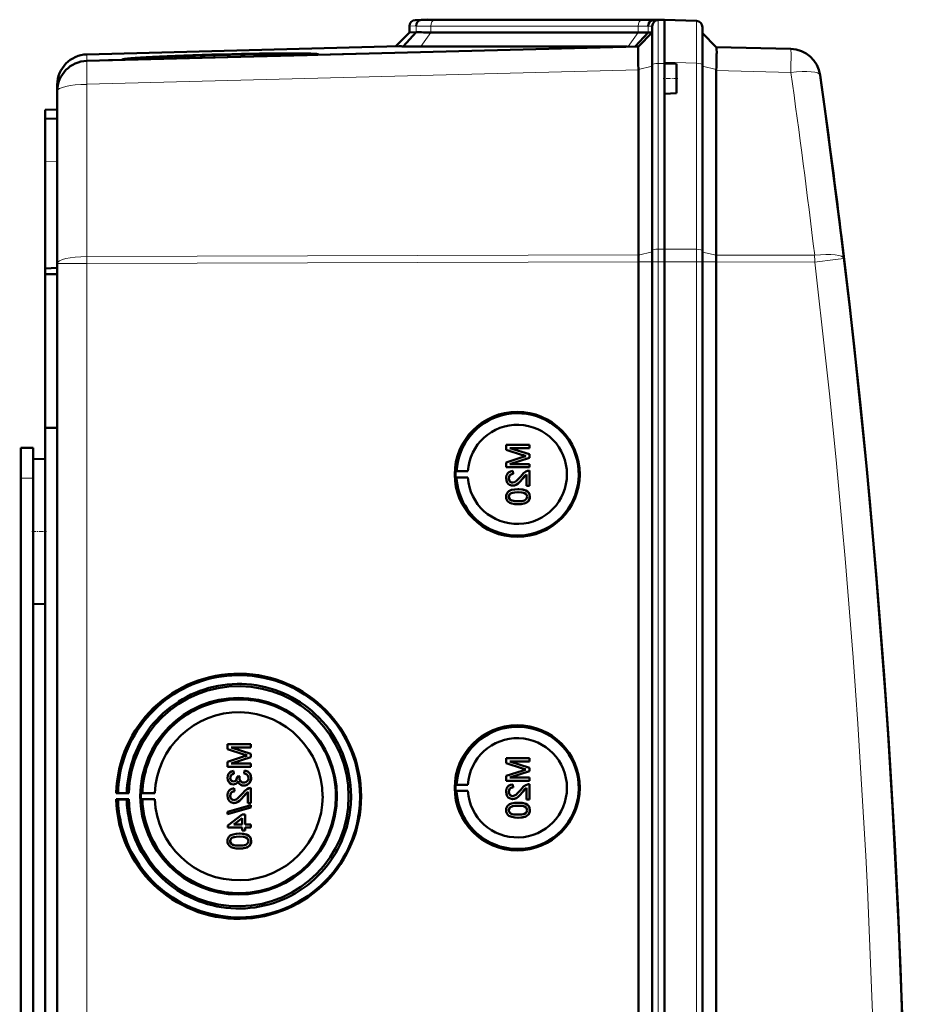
# Model space of a CAD drawing. Extents: x -1358 to 1757, y -1506 to 612.
# Tile 16 of 86: x 462 to 608, y -1108 to -945. Entities that reach past the tile are written whole.
import ezdxf

# ---------------------------------------------------------------- set-up
doc = ezdxf.new("R2010")
doc.units = 0
doc.linetypes.add('DASHDOT', pattern=[18.5, 12, -3, 0.5, -3])

msp = doc.modelspace()

# ---------------------------------------------------------------- linework, layer by layer
at = {"color": 7, "lineweight": 18}
for p, q in [((526.88, -946.48), (525.79, -946.51)), ((527.76, -945.49), (526.76, -945.51)), ((526.88, -946.48), (526.87, -947.51)), ((563.45, -946.51), (529.31, -946.51)), ((529.31, -946.51), (529.31, -947.54)), ((529.99, -945.51), (564.13, -945.51)), ((563.45, -946.51), (563.45, -947.54)), ((565.79, -946.51), (565.08, -946.53)), ((565.08, -946.53), (565.08, -947.56)), ((566.76, -945.51), (565.96, -945.53)), ((566.76, -952.65), (566.76, -945.51)), ((566.88, -945.51), (566.88, -945.45)), ((529.31, -947.54), (527.65, -949.89)), ((563.45, -947.54), (561.79, -949.88)), ((472.66, -952.22), (472.66, -951.17)), ((563.49, -953.63), (565.79, -953.11)), ((567.79, -952.64), (566.76, -952.65)), ((566.76, -952.65), (566.76, -983.22)), ((573.07, -952.63), (567.79, -952.45)), ((573.07, -983.26), (573.07, -952.63)), ((576.33, -953.65), (574.04, -953.13)), ((472.66, -956.09), (563.49, -953.71)), ((588.61, -954.14), (576.33, -953.82)), ((472.66, -984.45), (472.66, -956.09)), ((467.79, -968.72), (465.79, -968.79)), ((563.49, -984.2), (565.79, -983.68)), ((566.76, -983.22), (567.79, -983.22)), ((566.76, -985.3), (566.76, -983.22)), ((573.07, -983.26), (567.79, -983.21)), ((573.07, -985.3), (573.07, -983.26)), ((576.33, -984.22), (574.04, -983.71)), ((472.66, -985.58), (467.79, -985.58)), ((563.49, -984.18), (472.66, -984.45)), ((472.66, -985.58), (472.66, -984.45)), ((472.66, -985.58), (563.49, -985.31)), ((472.66, -1333.07), (472.66, -985.58)), ((563.49, -985.3), (565.79, -985.3)), ((565.79, -985.3), (566.76, -985.3)), ((566.76, -985.3), (567.79, -985.3)), ((566.76, -985.3), (566.76, -1333.36)), ((573.07, -985.3), (567.79, -985.3)), ((573.07, -985.3), (574.04, -985.3)), ((573.07, -1333.36), (573.07, -985.3)), ((576.33, -985.3), (574.04, -985.3)), ((576.33, -984.2), (592.53, -984.24)), ((592.53, -985.37), (576.33, -985.32)), ((461.79, -1020.93), (463.79, -1020.93))]:
    msp.add_line(p, q, dxfattribs=at)
at = {"color": 7, "lineweight": 50}
for p, q in [((525.79, -946.51), (525.79, -947.54)), ((527.79, -945.48), (526.76, -945.51)), ((528.7, -945.45), (527.76, -945.49)), ((528.7, -945.45), (527.79, -945.48)), ((528.7, -945.45), (527.79, -945.48)), ((527.79, -945.48), (527.79, -945.48)), ((530.72, -945.48), (530.46, -945.48)), ((564.86, -945.48), (530.72, -945.48)), ((564.86, -945.48), (530.72, -945.48)), ((564.86, -945.48), (530.72, -945.48)), ((565.79, -952.88), (565.79, -946.51)), ((566.9, -945.5), (565.96, -945.53)), ((566.76, -945.51), (567.79, -945.48)), ((567.79, -945.48), (566.88, -945.45)), ((567.79, -945.48), (566.88, -945.45)), ((567.79, -945.48), (566.9, -945.5)), ((567.79, -952.45), (567.79, -945.48)), ((567.79, -945.48), (573.07, -945.66)), ((574.04, -952.86), (574.04, -946.66)), ((525.79, -947.54), (523.49, -949.84)), ((526.87, -947.51), (524.73, -949.85)), ((526.87, -947.51), (525.79, -947.54)), ((563.45, -947.54), (529.31, -947.54)), ((565.08, -947.56), (562.98, -949.85)), ((563.49, -949.84), (565.79, -947.54)), ((565.79, -947.54), (565.08, -947.56)), ((576.33, -949.95), (574.04, -947.66)), ((524.1, -949.82), (472.66, -951.17)), ((563.49, -949.84), (472.66, -952.22)), ((527.65, -949.89), (561.64, -949.89)), ((576.33, -949.95), (588.61, -950.27)), ((508.95, -951.27), (480.33, -952.02)), ((509.08, -951.21), (509.09, -951.26)), ((510.67, -951.22), (516.84, -951.06)), ((476.23, -952.12), (478.61, -952.06)), ((480.21, -951.95), (478.49, -952)), ((478.49, -952.03), (480.2, -951.98)), ((480.2, -951.98), (480.2, -952.02)), ((563.49, -953.63), (563.48, -952.76)), ((565.79, -983.45), (565.79, -952.88)), ((567.79, -952.64), (567.79, -952.45)), ((567.79, -952.64), (567.79, -952.45)), ((567.79, -952.64), (567.79, -955.14)), ((569.79, -952.71), (567.79, -952.64)), ((569.79, -952.71), (569.79, -955.14)), ((574.04, -983.48), (574.04, -952.86)), ((563.49, -953.63), (563.49, -953.71)), ((563.49, -984.18), (563.49, -953.71)), ((576.33, -953.82), (576.33, -984.2)), ((467.79, -956.17), (467.79, -957.2)), ((567.79, -955.14), (567.79, -957.64)), ((569.79, -955.14), (569.79, -957.57)), ((467.79, -957.22), (467.79, -985.58)), ((569.79, -957.57), (567.79, -957.64)), ((567.79, -983.21), (567.79, -957.64)), ((567.79, -983.22), (567.79, -957.64)), ((465.79, -960.3), (467.79, -960.23)), ((465.79, -961.8), (465.79, -960.3)), ((467.79, -961.73), (465.79, -961.8)), ((465.79, -961.8), (465.79, -968.79)), ((465.79, -968.79), (465.79, -986.42)), ((596.81, -980.16), (596.93, -981.18)), ((565.79, -985.3), (565.79, -983.45)), ((567.79, -985.3), (567.79, -983.21)), ((567.79, -985.3), (567.79, -983.22)), ((574.04, -985.3), (574.04, -983.48)), ((467.79, -1333.07), (467.79, -985.58)), ((563.49, -985.3), (563.49, -985.31)), ((563.49, -1333.34), (563.49, -985.31)), ((565.79, -985.3), (565.79, -1333.36)), ((567.79, -1000.29), (567.79, -985.3)), ((567.79, -985.3), (567.79, -1333.36)), ((574.04, -1333.36), (574.04, -985.3)), ((576.33, -985.32), (576.33, -985.3)), ((576.33, -1333.33), (576.33, -985.32)), ((465.79, -986.42), (467.79, -986.33)), ((465.79, -987.37), (465.79, -986.42)), ((465.79, -987.37), (467.79, -987.35)), ((465.79, -987.37), (465.79, -1012.64)), ((567.79, -1000.29), (567.79, -1313.09)), ((465.79, -1012.64), (465.79, -1158.4)), ((465.79, -1012.64), (467.79, -1012.66)), ((461.79, -1015.93), (463.79, -1015.93)), ((461.79, -1020.93), (461.79, -1015.93)), ((463.79, -1020.93), (463.79, -1015.93)), ((545.56, -1015.45), (541.71, -1015.45)), ((541.71, -1016.27), (541.71, -1015.45)), ((541.71, -1016.27), (544.41, -1017.13)), ((542.3, -1015.99), (545.56, -1015.99)), ((545.56, -1017.01), (542.3, -1015.99)), ((545.57, -1017.01), (542.31, -1015.99)), ((545.56, -1015.45), (545.57, -1015.45)), ((545.56, -1015.45), (545.56, -1015.99)), ((545.56, -1015.99), (545.57, -1015.99)), ((545.57, -1015.45), (545.57, -1015.99)), ((463.79, -1017.83), (465.79, -1017.78)), ((463.79, -1017.83), (465.79, -1017.78)), ((463.79, -1017.83), (463.79, -1029.73)), ((544.37, -1017.49), (541.71, -1018.34)), ((542.3, -1018.61), (545.56, -1017.58)), ((542.31, -1018.61), (545.57, -1017.58)), ((545.56, -1017.01), (545.57, -1017.01)), ((545.56, -1017.01), (545.56, -1017.58)), ((545.56, -1017.58), (545.57, -1017.58)), ((545.57, -1017.01), (545.57, -1017.58)), ((541.71, -1019.15), (541.71, -1018.34)), ((541.71, -1019.15), (545.56, -1019.15)), ((545.56, -1018.61), (542.3, -1018.61)), ((545.56, -1018.61), (545.57, -1018.61)), ((545.56, -1018.61), (545.56, -1019.15)), ((545.56, -1019.15), (545.57, -1019.15)), ((545.57, -1018.61), (545.57, -1019.15)), ((461.79, -1150.93), (461.79, -1020.93)), ((463.79, -1023.32), (463.79, -1020.93)), ((533.37, -1019.81), (533.56, -1019.79)), ((533.37, -1019.81), (535.41, -1019.81)), ((533.37, -1020.81), (533.56, -1020.84)), ((533.37, -1020.81), (535.41, -1020.81)), ((533.56, -1019.79), (535.41, -1019.81)), ((533.56, -1020.84), (535.41, -1020.81)), ((542.15, -1020.97), (542.16, -1020.97)), ((542.8, -1019.75), (542.8, -1019.75)), ((542.85, -1020.24), (542.8, -1019.75)), ((542.85, -1020.24), (542.8, -1019.75)), ((542.85, -1020.24), (542.85, -1020.24)), ((544.35, -1021.1), (544.36, -1021.1)), ((544.36, -1021.1), (545.07, -1020.34)), ((545.07, -1022.22), (545.07, -1020.33)), ((545.56, -1019.7), (545.57, -1019.7)), ((545.56, -1019.7), (545.56, -1022.22)), ((545.57, -1019.7), (545.57, -1022.22)), ((542.77, -1022.17), (542.78, -1022.17)), ((543.66, -1022.76), (543.67, -1022.76)), ((545.07, -1022.22), (545.56, -1022.22)), ((545.56, -1022.22), (545.57, -1022.22)), ((542.15, -1023.99), (542.16, -1023.99)), ((542.42, -1023.48), (542.43, -1023.48)), ((545.24, -1023.13), (545.25, -1023.13)), ((545.61, -1023.99), (545.62, -1023.99)), ((543.66, -1025.23), (543.67, -1025.23)), ((463.79, -1029.73), (463.79, -1041.62)), ((463.79, -1282.52), (463.79, -1036.14)), ((463.79, -1041.62), (465.79, -1041.67)), ((499.67, -1064.74), (495.82, -1064.74)), ((495.82, -1065.56), (495.82, -1064.74)), ((499.67, -1064.74), (499.68, -1064.74)), ((499.67, -1064.74), (499.67, -1065.28)), ((499.68, -1064.74), (499.68, -1065.28)), ((495.82, -1065.56), (498.52, -1066.42)), ((499.67, -1066.3), (496.41, -1065.28)), ((496.41, -1065.28), (499.67, -1065.28)), ((499.68, -1066.3), (496.42, -1065.28)), ((499.67, -1065.28), (499.68, -1065.28)), ((499.67, -1066.3), (499.68, -1066.3)), ((499.67, -1066.3), (499.67, -1066.87)), ((499.68, -1066.3), (499.68, -1066.87)), ((498.47, -1066.78), (495.82, -1067.63)), ((495.82, -1068.44), (495.82, -1067.63)), ((496.41, -1067.9), (499.67, -1066.87)), ((499.67, -1067.9), (496.41, -1067.9)), ((496.42, -1067.9), (499.68, -1066.87)), ((499.67, -1066.87), (499.68, -1066.87)), ((499.67, -1067.9), (499.68, -1067.9)), ((499.67, -1067.9), (499.67, -1068.44)), ((499.68, -1067.9), (499.68, -1068.44)), ((545.56, -1067.06), (541.71, -1067.06)), ((541.71, -1067.87), (541.71, -1067.06)), ((541.71, -1067.87), (544.41, -1068.74)), ((542.3, -1067.6), (545.56, -1067.6)), ((545.56, -1068.62), (542.3, -1067.6)), ((545.57, -1068.62), (542.31, -1067.6)), ((545.56, -1067.06), (545.57, -1067.06)), ((545.56, -1067.06), (545.56, -1067.6)), ((545.56, -1067.6), (545.57, -1067.6)), ((545.57, -1067.06), (545.57, -1067.6)), ((495.82, -1068.44), (499.67, -1068.44)), ((496.81, -1069.13), (496.81, -1069.13)), ((496.85, -1069.63), (496.81, -1069.13)), ((496.86, -1069.63), (496.81, -1069.13)), ((496.85, -1069.63), (496.86, -1069.63)), ((498.63, -1069.09), (498.58, -1069.58)), ((498.63, -1069.09), (498.64, -1069.09)), ((499.67, -1068.44), (499.68, -1068.44)), ((544.37, -1069.1), (541.71, -1069.95)), ((542.3, -1070.22), (545.56, -1069.19)), ((542.31, -1070.22), (545.57, -1069.19)), ((545.56, -1068.62), (545.57, -1068.62)), ((545.56, -1068.62), (545.56, -1069.19)), ((545.56, -1069.19), (545.57, -1069.19)), ((545.57, -1068.62), (545.57, -1069.19)), ((496.26, -1070.28), (496.27, -1070.28)), ((496.8, -1071.36), (496.8, -1071.36)), ((497.84, -1070.02), (497.4, -1070.07)), ((497.4, -1070.07), (497.4, -1070.14)), ((497.79, -1070.34), (497.8, -1070.34)), ((497.84, -1070.02), (497.85, -1070.02)), ((498.51, -1071.55), (498.52, -1071.55)), ((499.72, -1070.28), (499.73, -1070.28)), ((533.37, -1071.42), (533.56, -1071.39)), ((533.37, -1071.42), (535.41, -1071.42)), ((533.56, -1071.39), (535.41, -1071.42)), ((541.71, -1070.76), (541.71, -1069.95)), ((541.71, -1070.76), (545.56, -1070.76)), ((545.56, -1070.22), (542.3, -1070.22)), ((542.8, -1071.35), (542.8, -1071.35)), ((542.85, -1071.85), (542.8, -1071.35)), ((542.85, -1071.85), (542.8, -1071.35)), ((545.56, -1070.22), (545.57, -1070.22)), ((545.56, -1070.22), (545.56, -1070.76)), ((545.56, -1070.76), (545.57, -1070.76)), ((545.56, -1071.3), (545.57, -1071.3)), ((545.56, -1071.3), (545.56, -1073.82)), ((545.57, -1070.22), (545.57, -1070.76)), ((545.57, -1071.3), (545.57, -1073.82)), ((477.49, -1072.81), (477.79, -1072.76)), ((479.55, -1072.81), (477.49, -1072.81)), ((477.79, -1072.76), (479.21, -1072.78)), ((479.21, -1072.78), (479.55, -1072.81)), ((481.79, -1072.78), (481.58, -1072.81)), ((481.58, -1072.81), (483.86, -1072.81)), ((483.86, -1072.81), (481.79, -1072.78)), ((496.9, -1072), (496.91, -1072)), ((496.95, -1072.49), (496.9, -1072)), ((496.96, -1072.49), (496.91, -1072)), ((496.95, -1072.49), (496.96, -1072.49)), ((498.47, -1073.35), (499.18, -1072.59)), ((499.18, -1074.47), (499.18, -1072.58)), ((499.67, -1071.95), (499.68, -1071.95)), ((499.67, -1071.95), (499.67, -1074.47)), ((499.68, -1071.95), (499.68, -1074.47)), ((533.37, -1072.42), (533.56, -1072.45)), ((533.37, -1072.42), (535.41, -1072.42)), ((533.56, -1072.45), (535.41, -1072.42)), ((542.15, -1072.58), (542.16, -1072.58)), ((542.85, -1071.85), (542.85, -1071.85)), ((544.35, -1072.71), (544.36, -1072.71)), ((544.36, -1072.71), (545.07, -1071.94)), ((545.07, -1073.82), (545.07, -1071.94)), ((477.79, -1073.85), (477.49, -1073.81)), ((477.49, -1073.81), (479.55, -1073.81)), ((479.21, -1073.83), (477.79, -1073.85)), ((479.55, -1073.81), (479.21, -1073.83)), ((481.79, -1073.84), (481.58, -1073.81)), ((481.58, -1073.81), (483.86, -1073.81)), ((483.86, -1073.81), (481.79, -1073.84)), ((499.67, -1074.77), (495.82, -1075.85)), ((496.26, -1073.22), (496.27, -1073.22)), ((496.88, -1074.42), (496.89, -1074.42)), ((498.46, -1073.35), (498.47, -1073.35)), ((499.18, -1074.47), (499.67, -1074.47)), ((499.67, -1074.47), (499.68, -1074.47)), ((499.67, -1074.77), (499.68, -1074.77)), ((499.67, -1074.77), (499.67, -1075.17)), ((499.68, -1074.77), (499.68, -1075.17)), ((542.77, -1073.77), (542.78, -1073.77)), ((543.66, -1074.37), (543.67, -1074.37)), ((545.07, -1073.82), (545.56, -1073.82)), ((545.24, -1074.74), (545.25, -1074.74)), ((545.56, -1073.82), (545.57, -1073.82)), ((495.82, -1076.26), (499.67, -1075.17)), ((495.82, -1076.26), (495.82, -1075.85)), ((495.82, -1076.26), (495.83, -1076.26)), ((495.83, -1076.26), (499.68, -1075.17)), ((498.24, -1076.3), (495.87, -1078.12)), ((498.73, -1076.3), (498.24, -1076.3)), ((498.73, -1076.3), (498.74, -1076.3)), ((498.73, -1076.3), (498.73, -1077.98)), ((498.74, -1076.3), (498.74, -1077.98)), ((499.67, -1075.17), (499.68, -1075.17)), ((542.15, -1075.6), (542.16, -1075.6)), ((542.42, -1075.08), (542.43, -1075.08)), ((545.61, -1075.6), (545.62, -1075.6)), ((496.85, -1077.98), (498.24, -1076.91)), ((498.24, -1077.98), (496.85, -1077.98)), ((496.86, -1077.98), (498.25, -1076.91)), ((498.24, -1077.98), (498.24, -1076.91)), ((499.67, -1077.98), (498.73, -1077.98)), ((499.67, -1077.98), (499.68, -1077.98)), ((499.67, -1077.98), (499.67, -1078.47)), ((499.68, -1077.98), (499.68, -1078.47)), ((543.66, -1076.84), (543.67, -1076.84)), ((495.87, -1078.47), (495.87, -1078.12)), ((495.87, -1078.47), (498.24, -1078.47)), ((497.77, -1079.46), (497.78, -1079.46)), ((498.24, -1078.96), (498.24, -1078.47)), ((498.24, -1078.96), (498.73, -1078.96)), ((498.73, -1078.47), (499.67, -1078.47)), ((498.73, -1078.47), (498.73, -1078.96)), ((498.73, -1078.96), (498.74, -1078.96)), ((498.74, -1078.47), (498.74, -1078.96)), ((499.67, -1078.47), (499.68, -1078.47)), ((496.26, -1080.69), (496.27, -1080.69)), ((496.53, -1080.17), (496.53, -1080.17)), ((499.35, -1079.83), (499.36, -1079.83)), ((499.72, -1080.69), (499.73, -1080.69)), ((497.77, -1081.93), (497.78, -1081.93))]:
    msp.add_line(p, q, dxfattribs=at)
at = {"color": 7, "linetype": 'DASHDOT', "lineweight": 18, "ltscale": 0.060016}
msp.add_line((569.99, -955.14), (567.59, -955.14), dxfattribs=at)
at = {"color": 7, "linetype": 'DASHDOT', "lineweight": 18, "ltscale": 0.060001}
for p, q in [((461.59, -1020.93), (463.99, -1020.93)), ((463.59, -1029.73), (465.99, -1029.73))]:
    msp.add_line(p, q, dxfattribs=at)
at = {"color": 7, "lineweight": 18}
for points in [[(573.07, -945.66), (573.07, -945.66), (573.07, -945.68), (573.08, -946.98), (573.07, -952.63)], [(592.53, -985.37), (595.97, -984.95), (597.32, -984.78), (597.36, -984.78), (597.36, -984.77)]]:
    msp.add_lwpolyline(points, dxfattribs=at)
at = {"color": 7, "lineweight": 50}
for points in [[(563.47, -950.13), (563.48, -949.86), (563.49, -949.84), (563.49, -949.84)], [(576.39, -951.04), (576.37, -950.16), (576.34, -949.97), (576.33, -949.96), (576.33, -949.95)], [(542.8, -1019.75), (542.44, -1019.82), (542.11, -1020), (541.98, -1020.13), (541.8, -1020.45), (541.72, -1020.81), (541.71, -1020.98)], [(541.71, -1020.98), (541.75, -1021.34), (541.88, -1021.67), (542.05, -1021.88), (542.26, -1022.04), (542.6, -1022.15), (542.77, -1022.17)], [(542.15, -1020.97), (542.21, -1020.64), (542.34, -1020.44), (542.52, -1020.31), (542.74, -1020.25), (542.85, -1020.24)], [(542.78, -1021.67), (542.57, -1021.64), (542.39, -1021.53), (542.25, -1021.37), (542.18, -1021.17), (542.15, -1020.97)], [(542.16, -1020.97), (542.19, -1020.75), (542.25, -1020.58), (542.42, -1020.37), (542.66, -1020.26), (542.85, -1020.24)], [(542.79, -1021.67), (542.58, -1021.64), (542.43, -1021.56), (542.3, -1021.43), (542.21, -1021.27), (542.16, -1020.97)], [(542.77, -1022.17), (542.97, -1022.15), (543.34, -1022.03), (543.67, -1021.81), (543.96, -1021.54), (544.35, -1021.1)], [(544.12, -1020.64), (543.53, -1021.28), (543.4, -1021.4), (543.11, -1021.59), (542.78, -1021.67)], [(542.78, -1022.17), (543.07, -1022.13), (543.41, -1021.99), (543.67, -1021.82), (544.08, -1021.42), (544.36, -1021.1)], [(545.22, -1019.75), (544.96, -1019.86), (544.6, -1020.11), (544.12, -1020.64)], [(544.35, -1021.1), (544.76, -1020.62), (545.07, -1020.33)], [(543.66, -1022.76), (543.14, -1022.78), (542.62, -1022.88), (542.26, -1023.03), (542.15, -1023.09), (541.95, -1023.27), (541.81, -1023.49), (541.73, -1023.75), (541.71, -1023.99)], [(545.24, -1023.13), (544.95, -1022.97), (544.48, -1022.83), (543.82, -1022.76), (543.66, -1022.76)], [(545.25, -1023.13), (544.82, -1022.91), (544.33, -1022.8), (543.67, -1022.76)], [(541.71, -1023.99), (541.73, -1024.26), (541.82, -1024.51), (541.96, -1024.73), (542.16, -1024.9), (542.31, -1024.99), (542.64, -1025.11), (543.16, -1025.21), (543.66, -1025.23)], [(542.15, -1023.99), (542.16, -1023.87), (542.25, -1023.65), (542.42, -1023.48)], [(543.66, -1024.74), (543.29, -1024.73), (542.97, -1024.69), (542.69, -1024.64), (542.56, -1024.59), (542.3, -1024.39), (542.17, -1024.14), (542.15, -1023.99)], [(542.16, -1023.99), (542.19, -1023.81), (542.34, -1023.55), (542.43, -1023.48)], [(543.67, -1024.74), (543.1, -1024.71), (542.73, -1024.64), (542.56, -1024.58), (542.4, -1024.48), (542.27, -1024.34), (542.17, -1024.08), (542.16, -1023.99)], [(542.42, -1023.48), (542.76, -1023.34), (543.14, -1023.28), (543.66, -1023.25)], [(542.43, -1023.48), (542.82, -1023.33), (543.16, -1023.28), (543.67, -1023.25)], [(543.66, -1023.25), (544.32, -1023.29), (544.59, -1023.34), (544.72, -1023.39), (544.99, -1023.57), (545.14, -1023.81), (545.17, -1023.99)], [(543.66, -1025.23), (544.18, -1025.2), (544.7, -1025.11), (544.94, -1025.02), (545.17, -1024.89), (545.37, -1024.72), (545.51, -1024.49), (545.59, -1024.24), (545.61, -1023.99)], [(545.17, -1023.99), (545.14, -1024.18), (545, -1024.41), (544.75, -1024.59), (544.54, -1024.66), (544.22, -1024.71), (543.66, -1024.74)], [(543.67, -1025.23), (544.17, -1025.21), (544.34, -1025.19), (544.84, -1025.07), (545.19, -1024.89), (545.44, -1024.64), (545.58, -1024.3), (545.62, -1023.99)], [(545.61, -1023.99), (545.56, -1023.61), (545.43, -1023.35), (545.24, -1023.13)], [(545.62, -1023.99), (545.56, -1023.61), (545.38, -1023.27), (545.25, -1023.13)], [(496.81, -1069.13), (496.49, -1069.23), (496.21, -1069.39), (495.99, -1069.64), (495.86, -1069.94), (495.82, -1070.26)], [(496.26, -1070.28), (496.29, -1070.08), (496.43, -1069.83), (496.58, -1069.72), (496.85, -1069.63)], [(496.27, -1070.28), (496.29, -1070.09), (496.37, -1069.92), (496.49, -1069.78), (496.65, -1069.69), (496.86, -1069.63)], [(498.58, -1069.58), (498.8, -1069.64), (498.99, -1069.73), (499.21, -1069.98), (499.27, -1070.3)], [(499.72, -1070.28), (499.67, -1069.93), (499.53, -1069.6), (499.29, -1069.34), (499.14, -1069.24), (498.8, -1069.11), (498.63, -1069.09)], [(499.73, -1070.28), (499.68, -1069.94), (499.6, -1069.71), (499.45, -1069.49), (499.18, -1069.26), (498.84, -1069.12), (498.64, -1069.09)], [(495.82, -1070.26), (495.86, -1070.59), (495.98, -1070.89), (496.2, -1071.14), (496.48, -1071.3), (496.8, -1071.36)], [(496.81, -1070.86), (496.64, -1070.84), (496.48, -1070.75), (496.31, -1070.54), (496.26, -1070.28)], [(496.82, -1070.86), (496.65, -1070.84), (496.43, -1070.7), (496.3, -1070.49), (496.27, -1070.28)], [(496.8, -1071.36), (496.99, -1071.33), (497.18, -1071.26), (497.34, -1071.15), (497.52, -1070.92), (497.56, -1070.83)], [(496.8, -1071.36), (497, -1071.34), (497.18, -1071.27), (497.34, -1071.15), (497.47, -1071), (497.56, -1070.84)], [(497.4, -1070.14), (497.38, -1070.35), (497.26, -1070.64), (497.11, -1070.79), (497.02, -1070.83), (496.81, -1070.86)], [(497.56, -1070.83), (497.65, -1071.08), (497.8, -1071.29), (498.01, -1071.44), (498.26, -1071.53), (498.51, -1071.55)], [(498.51, -1071.06), (498.28, -1071.03), (498.08, -1070.93), (497.99, -1070.85), (497.86, -1070.67), (497.8, -1070.45), (497.79, -1070.34)], [(498.51, -1071.06), (498.28, -1071.03), (498.11, -1070.95), (497.92, -1070.76), (497.81, -1070.48), (497.8, -1070.34)], [(498.51, -1071.55), (498.71, -1071.54), (499.08, -1071.42), (499.39, -1071.17), (499.6, -1070.85), (499.71, -1070.47), (499.72, -1070.28)], [(499.27, -1070.3), (499.27, -1070.42), (499.2, -1070.66), (499.06, -1070.85), (498.86, -1070.99), (498.62, -1071.05), (498.51, -1071.06)], [(498.52, -1071.55), (498.91, -1071.49), (499.14, -1071.39), (499.34, -1071.23), (499.51, -1071.03), (499.68, -1070.67), (499.73, -1070.28)], [(542.8, -1071.35), (542.44, -1071.43), (542.11, -1071.6), (541.98, -1071.73), (541.8, -1072.05), (541.72, -1072.41), (541.71, -1072.59)], [(545.22, -1071.36), (544.96, -1071.47), (544.6, -1071.72), (544.12, -1072.24)], [(496.9, -1072), (496.54, -1072.07), (496.22, -1072.25), (496.09, -1072.38), (495.9, -1072.7), (495.83, -1073.06), (495.82, -1073.23)], [(496.26, -1073.22), (496.32, -1072.89), (496.44, -1072.7), (496.63, -1072.56), (496.85, -1072.5), (496.95, -1072.49)], [(496.27, -1073.22), (496.29, -1073), (496.36, -1072.83), (496.53, -1072.63), (496.77, -1072.51), (496.96, -1072.49)], [(498.23, -1072.89), (497.64, -1073.53), (497.51, -1073.65), (497.22, -1073.84), (496.89, -1073.93)], [(499.33, -1072), (499.06, -1072.12), (498.71, -1072.36), (498.23, -1072.89)], [(498.46, -1073.35), (498.87, -1072.87), (499.18, -1072.58)], [(541.71, -1072.59), (541.75, -1072.94), (541.88, -1073.28), (542.05, -1073.49), (542.26, -1073.65), (542.6, -1073.76), (542.77, -1073.77)], [(542.15, -1072.58), (542.21, -1072.24), (542.34, -1072.05), (542.52, -1071.92), (542.74, -1071.85), (542.85, -1071.85)], [(542.78, -1073.28), (542.57, -1073.25), (542.39, -1073.14), (542.25, -1072.98), (542.18, -1072.78), (542.15, -1072.58)], [(542.16, -1072.58), (542.19, -1072.36), (542.25, -1072.19), (542.42, -1071.98), (542.66, -1071.87), (542.85, -1071.85)], [(542.79, -1073.28), (542.58, -1073.25), (542.43, -1073.17), (542.3, -1073.03), (542.21, -1072.88), (542.16, -1072.58)], [(542.77, -1073.77), (542.97, -1073.76), (543.34, -1073.63), (543.67, -1073.41), (543.96, -1073.14), (544.35, -1072.71)], [(544.12, -1072.24), (543.53, -1072.88), (543.4, -1073.01), (543.11, -1073.2), (542.78, -1073.28)], [(542.78, -1073.77), (543.07, -1073.74), (543.41, -1073.6), (543.67, -1073.42), (544.08, -1073.03), (544.36, -1072.71)], [(544.35, -1072.71), (544.76, -1072.22), (545.07, -1071.94)], [(495.82, -1073.23), (495.86, -1073.59), (495.99, -1073.92), (496.16, -1074.13), (496.37, -1074.29), (496.71, -1074.41), (496.88, -1074.42)], [(496.89, -1073.93), (496.68, -1073.89), (496.5, -1073.78), (496.36, -1073.62), (496.28, -1073.43), (496.26, -1073.22)], [(496.89, -1073.93), (496.69, -1073.89), (496.54, -1073.81), (496.41, -1073.68), (496.32, -1073.53), (496.27, -1073.22)], [(496.88, -1074.42), (497.08, -1074.4), (497.45, -1074.28), (497.78, -1074.06), (498.07, -1073.79), (498.46, -1073.35)], [(496.89, -1074.42), (497.18, -1074.38), (497.52, -1074.25), (497.78, -1074.07), (498.19, -1073.67), (498.47, -1073.35)], [(543.66, -1074.37), (543.14, -1074.39), (542.62, -1074.48), (542.26, -1074.63), (542.15, -1074.7), (541.95, -1074.88), (541.81, -1075.1), (541.73, -1075.35), (541.71, -1075.6)], [(545.24, -1074.74), (544.95, -1074.58), (544.48, -1074.44), (543.82, -1074.37), (543.66, -1074.37)], [(545.25, -1074.74), (544.82, -1074.52), (544.33, -1074.41), (543.67, -1074.37)], [(545.61, -1075.6), (545.56, -1075.22), (545.43, -1074.96), (545.24, -1074.74)], [(545.62, -1075.6), (545.56, -1075.22), (545.38, -1074.88), (545.25, -1074.74)], [(541.71, -1075.6), (541.73, -1075.86), (541.82, -1076.11), (541.96, -1076.34), (542.16, -1076.51), (542.31, -1076.59), (542.64, -1076.72), (543.16, -1076.81), (543.66, -1076.84)], [(542.15, -1075.6), (542.16, -1075.48), (542.25, -1075.26), (542.42, -1075.08)], [(543.66, -1076.34), (543.29, -1076.33), (542.97, -1076.3), (542.69, -1076.24), (542.56, -1076.19), (542.3, -1076), (542.17, -1075.74), (542.15, -1075.6)], [(542.16, -1075.6), (542.19, -1075.42), (542.34, -1075.16), (542.43, -1075.08)], [(543.67, -1076.34), (543.1, -1076.32), (542.73, -1076.25), (542.56, -1076.19), (542.4, -1076.09), (542.27, -1075.95), (542.17, -1075.69), (542.16, -1075.6)], [(542.42, -1075.08), (542.76, -1074.94), (543.14, -1074.88), (543.66, -1074.86)], [(542.43, -1075.08), (542.82, -1074.93), (543.16, -1074.88), (543.67, -1074.86)], [(543.66, -1074.86), (544.32, -1074.9), (544.59, -1074.95), (544.72, -1074.99), (544.99, -1075.17), (545.14, -1075.41), (545.17, -1075.6)], [(543.66, -1076.84), (544.18, -1076.81), (544.7, -1076.72), (544.94, -1076.63), (545.17, -1076.5), (545.37, -1076.32), (545.51, -1076.1), (545.59, -1075.85), (545.61, -1075.6)], [(545.17, -1075.6), (545.14, -1075.78), (545, -1076.02), (544.75, -1076.2), (544.54, -1076.27), (544.22, -1076.32), (543.66, -1076.34)], [(543.67, -1076.84), (544.17, -1076.81), (544.34, -1076.79), (544.84, -1076.68), (545.19, -1076.5), (545.44, -1076.24), (545.58, -1075.91), (545.62, -1075.6)], [(497.77, -1079.46), (497.25, -1079.48), (496.73, -1079.58), (496.37, -1079.72), (496.26, -1079.79), (496.06, -1079.97), (495.92, -1080.19), (495.84, -1080.44), (495.82, -1080.69)], [(499.35, -1079.83), (499.06, -1079.67), (498.59, -1079.53), (497.93, -1079.46), (497.77, -1079.46)], [(499.36, -1079.83), (498.93, -1079.61), (498.44, -1079.5), (497.78, -1079.46)], [(495.82, -1080.69), (495.84, -1080.95), (495.92, -1081.2), (496.07, -1081.43), (496.27, -1081.6), (496.42, -1081.68), (496.75, -1081.81), (497.26, -1081.91), (497.77, -1081.93)], [(496.26, -1080.69), (496.27, -1080.57), (496.36, -1080.35), (496.53, -1080.17)], [(497.77, -1081.43), (497.4, -1081.42), (497.08, -1081.39), (496.8, -1081.33), (496.67, -1081.28), (496.41, -1081.09), (496.28, -1080.83), (496.26, -1080.69)], [(496.27, -1080.69), (496.29, -1080.51), (496.44, -1080.25), (496.53, -1080.17)], [(497.78, -1081.43), (497.21, -1081.41), (496.84, -1081.34), (496.66, -1081.28), (496.5, -1081.18), (496.38, -1081.04), (496.28, -1080.78), (496.27, -1080.69)], [(496.53, -1080.17), (496.87, -1080.04), (497.25, -1079.97), (497.77, -1079.95)], [(496.53, -1080.17), (496.93, -1080.02), (497.27, -1079.97), (497.78, -1079.95)], [(497.77, -1079.95), (498.43, -1079.99), (498.7, -1080.04), (498.83, -1080.08), (499.1, -1080.27), (499.25, -1080.5), (499.27, -1080.69)], [(497.77, -1081.93), (498.29, -1081.9), (498.81, -1081.81), (499.05, -1081.72), (499.28, -1081.59), (499.48, -1081.42), (499.62, -1081.19), (499.7, -1080.94), (499.72, -1080.69)], [(499.27, -1080.69), (499.25, -1080.87), (499.11, -1081.11), (498.86, -1081.29), (498.64, -1081.36), (498.33, -1081.41), (497.77, -1081.43)], [(497.78, -1081.93), (498.27, -1081.91), (498.45, -1081.88), (498.95, -1081.77), (499.3, -1081.59), (499.55, -1081.33), (499.69, -1081), (499.73, -1080.69)], [(499.72, -1080.69), (499.66, -1080.31), (499.54, -1080.05), (499.35, -1079.83)], [(499.73, -1080.69), (499.67, -1080.31), (499.49, -1079.97), (499.36, -1079.83)]]:
    msp.add_lwpolyline(points, dxfattribs=at)
for centre, radius, start, end in [((526.79, -946.51), 1, 91.9999, 180.0004), ((530.41, -881.96), 63.52, 268.4613, 270.0941), ((530.47, -877.73), 67.74, 268.502, 270.2102), ((565.11, -877.91), 67.57, 269.7861, 271.4988), ((565.11, -877.91), 67.57, 269.7861, 271.4988), ((565.11, -1017.19), 71.72, 88.5636, 90.1948), ((566.79, -946.51), 1, 92, 180), ((573.04, -946.66), 1, 360, 88), ((529.01, -865), 82.54, 268.5194, 270.2071), ((563.64, -1004.29), 56.75, 88.5525, 90.1984), ((525.35, -930.69), 19.17, 266.2743, 268.1523), ((527.29, -849.96), 99.92, 268.5336, 270.2046), ((472.79, -956.17), 5, 91.5, 180), ((502.11, -950.57), 74.28, 357.6228, 359.6372), ((588.47, -955.27), 5, 8.0244, 88.5), ((472.79, -957.22), 5, 91.5, 180), ((478.64, -951.73), 0.335, 243.3389, 263.902), ((480.35, -951.69), 0.328, 243.4974, 265.1676), ((-858.99, -1159.33), 1466.77, 351.97557, 8.02443), ((588.54, -955.74), 5, 8.0056, 10.3842), ((-858.98, -1159.32), 1466.77, 7.01584, 8.00564), ((-858.98, -1159.32), 1466.77, 353.02402, 6.97598), ((543.61, -1020.31), 10.06, 110.5864, 176.9929), ((543.61, -1020.31), 10.06, 33.1491, 110.5769), ((543.6, -1020.31), 10.07, 315.7681, 33.1576), ((552.98, -1044.24), 28.1, 106.5505, 107.8561), ((554.08, -986.69), 31.94, 252.3749, 253.4362), ((543.61, -1020.32), 10.07, 183.0092, 238.3346), ((545.53, -1020.67), 0.972, 88.2771, 108.7969), ((543.61, -1020.32), 10.06, 238.3386, 315.7704), ((497.72, -1073.3), 19.93, 83.6185, 122.6519), ((497.72, -1073.31), 19.94, 359.9906, 83.6076), ((497.69, -1073.29), 18.48, 83.5893, 122.618), ((497.69, -1073.3), 18.48, 44.5714, 83.5933), ((497.73, -1073.31), 19.94, 122.653, 161.6719), ((497.7, -1073.31), 18.49, 122.6157, 161.6232), ((497.73, -1073.3), 15.94, 83.4589, 122.4168), ((497.73, -1073.3), 15.94, 44.5027, 83.4565), ((497.73, -1073.31), 15.95, 122.4177, 161.3612), ((497.67, -1073.3), 13.82, 359.9781, 177.949), ((497.68, -1073.31), 18.49, 359.9981, 44.574), ((497.72, -1073.31), 15.95, 359.9981, 44.5023), ((543.61, -1071.92), 10.06, 110.5864, 176.9929), ((543.61, -1071.92), 10.06, 33.1491, 110.5769), ((507.09, -1093.53), 28.1, 106.5505, 107.8561), ((508.19, -1035.98), 31.94, 252.3749, 253.4362), ((543.6, -1071.92), 10.07, 315.7681, 33.1576), ((552.98, -1095.85), 28.1, 106.5505, 107.8561), ((554.08, -1038.3), 31.94, 252.3749, 253.4362), ((499.03, -1070.38), 1.24, 162.9877, 177.9725), ((499.03, -1070.38), 1.24, 162.9669, 178.0009), ((545.53, -1072.28), 0.972, 88.2771, 108.7969), ((499.64, -1072.92), 0.972, 88.2771, 108.7969), ((543.61, -1071.92), 10.07, 183.0092, 238.3346), ((497.72, -1073.31), 15.95, 271.0173, 0.0108), ((497.73, -1073.31), 19.95, 192.7797, 231.7964), ((497.7, -1073.31), 18.49, 192.8311, 231.8357), ((497.73, -1073.31), 15.95, 193.1074, 232.0485), ((497.68, -1073.31), 18.49, 309.8795, 348.884), ((497.71, -1073.31), 19.95, 309.8644, 348.8795), ((543.61, -1071.93), 10.06, 238.3386, 315.7704), ((497.73, -1073.32), 15.94, 232.049, 271.0053), ((497.69, -1073.32), 18.48, 270.8553, 309.8839), ((497.72, -1073.32), 19.93, 231.7971, 309.8614), ((497.69, -1073.32), 18.48, 231.8365, 270.8576)]:
    msp.add_arc(centre, radius, start, end, dxfattribs=at)
at = {"color": 7, "lineweight": 18}
for centre, radius, start, end in [((529.01, -864.42), 82.1, 268.5132, 270.2082), ((529.71, -870.56), 74.96, 268.5051, 270.2097), ((563.64, -1003.79), 57.28, 88.5619, 90.1954), ((564.35, -1010.02), 64.5, 88.5669, 90.1937), ((-858.87, -1158.2), 1461.79, 6.83463, 8.02442), ((593.47, -955.05), 0.0281, 9.1589, 40.9326), ((596.78, -980.17), 0.0282, 8.141, 39.6806), ((-858.89, -1159.33), 1461.81, 353.16554, 6.83446)]:
    msp.add_arc(centre, radius, start, end, dxfattribs=at)
at = {"color": 7, "lineweight": 50}
for centre, major_axis, ratio, start_param, end_param in [((527.79, -946.49), (0, -1), 0.910082, 3.176493, 4.712384), ((565.99, -946.53), (0, -1), 0.910127, 3.176499, 4.71238), ((494.64, -951.59), (16.15, 0.42), 0.026181, 6.281429, 9.394847), ((494.64, -951.59), (-14.44, -0.38), 0.026181, 3.1486, 6.243308), ((494.64, -951.59), (12.78, 0.33), 0.026181, 6.281429, 9.426077), ((499.35, -951.48), (8.06, 0.22), 0.032897, 6.087443, 6.280959), ((494.64, -951.59), (-14.44, -0.38), 0.026181, 3.010332, 3.146042), ((494.64, -951.62), (14.45, 0.38), 0.008724, 6.146463, 6.147289), ((500.49, -951.44), (10.3, 0.28), 0.032776, 6.129049, 6.280931), ((563.63, -954.84), (-0.13, 5), 0.020818, 0.34555, 0.998848), ((494.64, -951.59), (12.78, 0.33), 0.026181, 3.143896, 3.296959), ((494.64, -951.62), (-12.77, -0.33), 0.008724, 0.154064, 0.155234), ((563.62, -954.84), (-0.13, 5), 0.020818, 0.998848, 1.141997), ((576.2, -954.95), (-0.13, -5), 0.020818, 1.798234, 1.833823), ((563.62, -985.31), (0.01, -5), 0.026177, 4.485496, 4.709745), ((576.2, -985.32), (0.01, 5), 0.026177, 4.717563, 4.939282), ((543.54, -1020.31), (0, 10.3), 0.999657, 4.712389, 10.995574), ((543.56, -1020.31), (0, 8.17), 0.999657, 1.632048, 7.79273), ((543.57, -1020.31), (0, -10.21), 0.999657, 4.663407, 4.761371), ((497.65, -1073.31), (0, 20.18), 0.999657, 1.595577, 7.829201), ((497.65, -1073.31), (0, 18.12), 0.999657, 1.598396, 7.826382), ((497.65, -1073.31), (0, 16.2), 0.999657, 4.712389, 10.995574), ((543.54, -1071.92), (0, 10.3), 0.999657, 4.712389, 10.995574), ((543.56, -1071.92), (0, 8.17), 0.999657, 1.632048, 7.79273), ((497.72, -1073.31), (0, -19.95), 0.999657, 4.392372, 4.684978), ((497.68, -1073.31), (0, -18.48), 0.999657, 4.391338, 4.684024), ((497.73, -1073.31), (0, -15.95), 0.999657, 4.386952, 4.678989), ((543.57, -1071.92), (0, -10.21), 0.999657, 4.663407, 4.761371), ((497.68, -1073.31), (0, -16.12), 0.999657, 4.681358, 4.74342), ((497.72, -1073.31), (0, -19.95), 0.999657, 4.739799, 4.935539), ((497.68, -1073.31), (0, -18.48), 0.999657, 4.740754, 4.936562), ((497.73, -1073.31), (0, -15.95), 0.999657, 4.745789, 4.941259), ((497.67, -1073.31), (0, -13.83), 0.999657, 4.748556, 7.853982), ((497.68, -1073.31), (0, -18.5), 0.999657, 1.376785, 1.570796), ((497.72, -1073.31), (0, -19.94), 0.999657, 1.376603, 1.570796)]:
    msp.add_ellipse(centre, major_axis=major_axis, ratio=ratio, start_param=start_param, end_param=end_param, dxfattribs=at)
at = {"color": 7, "lineweight": 18}
for centre, major_axis, ratio, start_param, end_param in [((530.01, -946.51), (0, -1), 0.707107, 3.176499, 4.712389), ((564.15, -946.51), (0, -1), 0.707107, 3.176499, 4.712389), ((588.47, -955.27), (0.13, 5), 0.020818, 4.939827, 6.283185), ((472.79, -957.22), (0.13, -5), 0.020818, 3.141593, 4.484951), ((566.79, -952.88), (-1, 0), 0.224951, 4.747296, 6.283185), ((573.04, -952.86), (-1, 0), 0.224951, 3.141593, 4.677482), ((588.47, -955.27), (4.95, 0.7), 0.219379, 0, 1.513453), ((472.79, -957.22), (5, 0), 0.224951, 1.596976, 3.141593), ((566.79, -983.45), (-1, 0), 0.224951, 4.747296, 6.283185), ((573.04, -983.48), (-1, 0), 0.224951, 3.141593, 4.677482), ((592.4, -985.37), (4.96, 0.59), 0.220468, 0, 1.51802), ((472.79, -985.58), (5, 0), 0.224951, 1.596976, 3.141593), ((592.4, -985.37), (0.01, 5), 0.026177, 4.712467, 4.939282)]:
    msp.add_ellipse(centre, major_axis=major_axis, ratio=ratio, start_param=start_param, end_param=end_param, dxfattribs=at)

doc.saveas('drawing.dxf')
